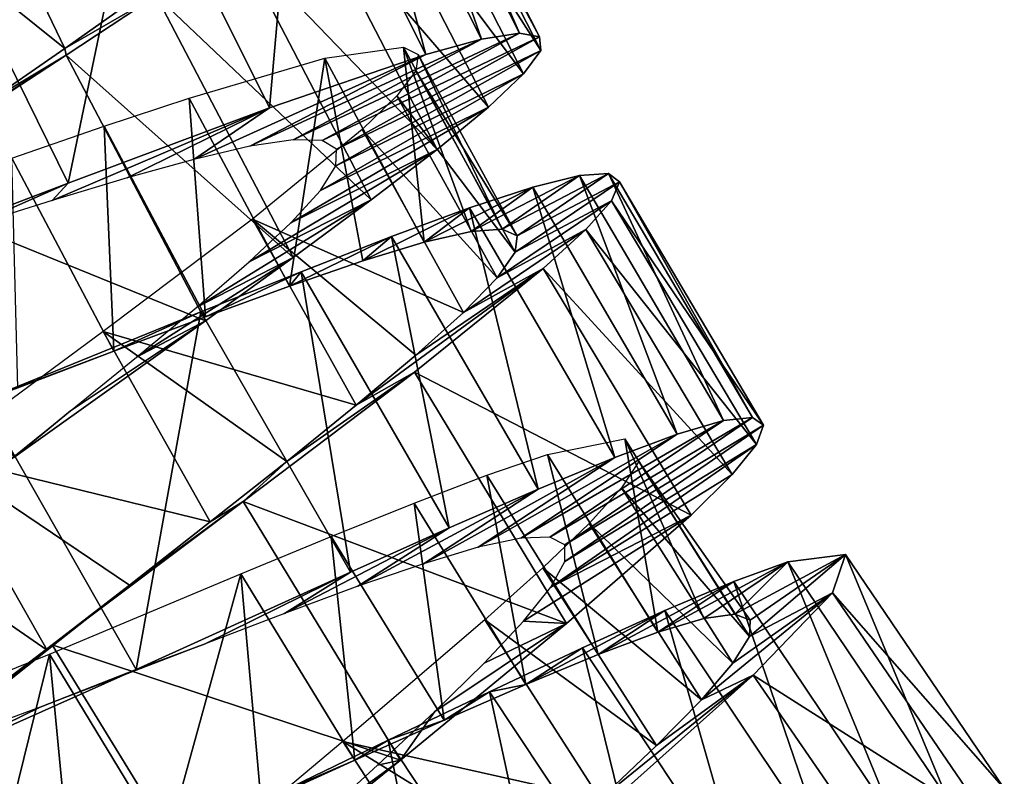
# Model space of a CAD drawing. Header units: millimetres. Extents: x -150 to 150, y -85 to 1149.
# Tile 28 of 256: x 67.72 to 77.88, y 368.48 to 376.29. Entities that reach past the tile are written whole.
import ezdxf

# ---------------------------------------------------------------- set-up
doc = ezdxf.new("R2010")
doc.units = ezdxf.units.MM
doc.header["$LTSCALE"] = 21.359881
for name, color, linetype in [('102', 7, 'CONTINUOUS'), ('88', 7, 'CONTINUOUS'), ('89', 7, 'CONTINUOUS'), ('90', 7, 'CONTINUOUS')]:
    doc.layers.add(name, color=color, linetype=linetype)

msp = doc.modelspace()

# ---------------------------------------------------------------- linework, layer by layer
at = {"layer": '102', "color": 7, "linetype": 'CONTINUOUS', "true_color": 0xaaaaaa}
for points in [[(66.371, 377.446, 5.561), (68.182, 375.992, 5.174), (67.217, 377.998, 5.175), (66.371, 377.446, 5.561)], [(68.182, 375.992, 5.174), (68.934, 376.525, 4.611), (67.217, 377.998, 5.175), (68.182, 375.992, 5.174)], [(67.352, 375.417, 5.561), (68.182, 375.992, 5.174), (66.371, 377.446, 5.561), (67.352, 375.417, 5.561)], [(71.677, 376.005, -1.086), (71.89, 373.992, -3.074), (70.867, 375.892, -3.073), (71.677, 376.005, -1.086)], [(72.697, 374.128, -1.087), (72.375, 374.104, -2.116), (71.677, 376.005, -1.086), (72.697, 374.128, -1.087)], [(71.828, 375.93, -0.02), (72.697, 374.128, -1.087), (71.677, 376.005, -1.086), (71.828, 375.93, -0.02)], [(72.375, 374.104, -2.116), (71.89, 373.992, -3.074), (71.677, 376.005, -1.086), (72.375, 374.104, -2.116)], [(71.805, 375.762, 1.048), (72.851, 374.057, -0.02), (71.828, 375.93, -0.02), (71.805, 375.762, 1.048)], [(72.851, 374.057, -0.02), (72.697, 374.128, -1.087), (71.828, 375.93, -0.02), (72.851, 374.057, -0.02)], [(70.867, 375.892, -3.073), (70.501, 373.539, -4.647), (69.465, 375.479, -4.647), (70.867, 375.892, -3.073)], [(71.26, 373.8, -3.928), (70.501, 373.539, -4.647), (70.867, 375.892, -3.073), (71.26, 373.8, -3.928)], [(71.89, 373.992, -3.074), (71.26, 373.8, -3.928), (70.867, 375.892, -3.073), (71.89, 373.992, -3.074)], [(71.61, 375.503, 2.078), (72.832, 373.889, 1.047), (71.805, 375.762, 1.048), (71.61, 375.503, 2.078)], [(72.832, 373.889, 1.047), (72.851, 374.057, -0.02), (71.805, 375.762, 1.048), (72.832, 373.889, 1.047)], [(71.253, 375.156, 3.038), (72.645, 373.625, 2.078), (71.61, 375.503, 2.078), (71.253, 375.156, 3.038)], [(72.645, 373.625, 2.078), (72.832, 373.889, 1.047), (71.61, 375.503, 2.078), (72.645, 373.625, 2.078)], [(69.465, 375.479, -4.647), (69.635, 373.224, -5.211), (68.59, 375.189, -5.211), (69.465, 375.479, -4.647)], [(70.501, 373.539, -4.647), (69.635, 373.224, -5.211), (69.465, 375.479, -4.647), (70.501, 373.539, -4.647)], [(68.59, 375.189, -5.211), (68.69, 372.869, -5.598), (67.636, 374.861, -5.597), (68.59, 375.189, -5.211)], [(69.635, 373.224, -5.211), (68.69, 372.869, -5.598), (68.59, 375.189, -5.211), (69.635, 373.224, -5.211)], [(70.119, 374.23, 4.611), (72.297, 373.267, 3.037), (71.253, 375.156, 3.038), (70.119, 374.23, 4.611)], [(72.297, 373.267, 3.037), (72.645, 373.625, 2.078), (71.253, 375.156, 3.038), (72.297, 373.267, 3.037)], [(68.69, 372.869, -5.598), (67.697, 372.491, -5.795), (67.636, 374.861, -5.597), (68.69, 372.869, -5.598)], [(68.578, 373.072, 5.559), (71.191, 372.31, 4.611), (70.119, 374.23, 4.611), (68.578, 373.072, 5.559)], [(71.191, 372.31, 4.611), (71.807, 372.826, 3.891), (70.119, 374.23, 4.611), (71.191, 372.31, 4.611)], [(71.807, 372.826, 3.891), (72.297, 373.267, 3.037), (70.119, 374.23, 4.611), (71.807, 372.826, 3.891)], [(66.856, 371.797, 5.755), (69.684, 371.107, 5.559), (68.578, 373.072, 5.559), (66.856, 371.797, 5.755)], [(69.684, 371.107, 5.559), (70.474, 371.731, 5.173), (68.578, 373.072, 5.559), (69.684, 371.107, 5.559)], [(70.474, 371.731, 5.173), (71.191, 372.31, 4.611), (68.578, 373.072, 5.559), (70.474, 371.731, 5.173)], [(73.963, 371.963, -1.086), (74.304, 369.968, -3.073), (73.163, 371.801, -3.072), (73.963, 371.963, -1.086)], [(75.099, 370.154, -1.086), (74.779, 370.111, -2.115), (73.963, 371.963, -1.086), (75.099, 370.154, -1.086)], [(74.106, 371.73, 1.044), (75.099, 370.154, -1.086), (73.963, 371.963, -1.086), (74.106, 371.73, 1.044)], [(74.779, 370.111, -2.115), (74.304, 369.968, -3.073), (73.963, 371.963, -1.086), (74.779, 370.111, -2.115)], [(66.005, 371.159, 5.558), (67.999, 369.784, 5.754), (66.856, 371.797, 5.755), (66.005, 371.159, 5.558)], [(67.999, 369.784, 5.754), (68.849, 370.452, 5.755), (66.856, 371.797, 5.755), (67.999, 369.784, 5.754)], [(68.849, 370.452, 5.755), (69.684, 371.107, 5.559), (66.856, 371.797, 5.755), (68.849, 370.452, 5.755)], [(73.163, 371.801, -3.072), (73.686, 369.737, -3.928), (72.539, 371.587, -3.927), (73.163, 371.801, -3.072)], [(74.304, 369.968, -3.073), (73.686, 369.737, -3.928), (73.163, 371.801, -3.072), (74.304, 369.968, -3.073)], [(73.928, 371.459, 2.076), (75.248, 369.925, 1.044), (74.106, 371.73, 1.044), (73.928, 371.459, 2.076)], [(75.248, 369.925, 1.044), (75.256, 370.093, -0.021), (74.106, 371.73, 1.044), (75.248, 369.925, 1.044)], [(75.256, 370.093, -0.021), (75.099, 370.154, -1.086), (74.106, 371.73, 1.044), (75.256, 370.093, -0.021)], [(72.539, 371.587, -3.927), (72.942, 369.429, -4.65), (71.787, 371.301, -4.649), (72.539, 371.587, -3.927)], [(73.686, 369.737, -3.928), (72.942, 369.429, -4.65), (72.539, 371.587, -3.927), (73.686, 369.737, -3.928)], [(73.593, 371.091, 3.034), (75.078, 369.649, 2.075), (73.928, 371.459, 2.076), (73.593, 371.091, 3.034)], [(75.078, 369.649, 2.075), (75.248, 369.925, 1.044), (73.928, 371.459, 2.076), (75.078, 369.649, 2.075)], [(71.787, 371.301, -4.649), (72.098, 369.06, -5.214), (70.932, 370.956, -5.213), (71.787, 371.301, -4.649)], [(72.942, 369.429, -4.65), (72.098, 369.06, -5.214), (71.787, 371.301, -4.649), (72.942, 369.429, -4.65)], [(67.167, 369.121, 5.557), (67.999, 369.784, 5.754), (66.005, 371.159, 5.558), (67.167, 369.121, 5.557)], [(73.117, 370.632, 3.889), (74.754, 369.271, 3.034), (73.593, 371.091, 3.034), (73.117, 370.632, 3.889)], [(74.754, 369.271, 3.034), (75.078, 369.649, 2.075), (73.593, 371.091, 3.034), (74.754, 369.271, 3.034)], [(70.932, 370.956, -5.213), (71.177, 368.646, -5.6), (70, 370.569, -5.6), (70.932, 370.956, -5.213)], [(72.098, 369.06, -5.214), (71.177, 368.646, -5.6), (70.932, 370.956, -5.213), (72.098, 369.06, -5.214)], [(72.518, 370.094, 4.611), (74.291, 368.799, 3.889), (73.117, 370.632, 3.889), (72.518, 370.094, 4.611)], [(74.291, 368.799, 3.889), (74.754, 369.271, 3.034), (73.117, 370.632, 3.889), (74.291, 368.799, 3.889)], [(70, 370.569, -5.6), (69.225, 367.763, -5.796), (68.023, 369.742, -5.795), (70, 370.569, -5.6)], [(70.209, 368.207, -5.797), (69.225, 367.763, -5.796), (70, 370.569, -5.6), (70.209, 368.207, -5.797)], [(71.177, 368.646, -5.6), (70.209, 368.207, -5.797), (70, 370.569, -5.6), (71.177, 368.646, -5.6)], [(71.051, 368.841, 5.559), (73.708, 368.244, 4.61), (72.518, 370.094, 4.611), (71.051, 368.841, 5.559)], [(73.708, 368.244, 4.61), (74.291, 368.799, 3.889), (72.518, 370.094, 4.611), (73.708, 368.244, 4.61)], [(68.023, 369.742, -5.795), (67.33, 366.932, -5.213), (66.106, 368.966, -5.212), (68.023, 369.742, -5.795)], [(68.255, 367.331, -5.599), (67.33, 366.932, -5.213), (68.023, 369.742, -5.795), (68.255, 367.331, -5.599)], [(69.225, 367.763, -5.796), (68.255, 367.331, -5.599), (68.023, 369.742, -5.795), (69.225, 367.763, -5.796)], [(69.414, 367.463, 5.754), (72.277, 366.949, 5.558), (71.051, 368.841, 5.559), (69.414, 367.463, 5.754)], [(72.277, 366.949, 5.558), (73.028, 367.623, 5.172), (71.051, 368.841, 5.559), (72.277, 366.949, 5.558)], [(73.028, 367.623, 5.172), (73.708, 368.244, 4.61), (71.051, 368.841, 5.559), (73.028, 367.623, 5.172)]]:
    msp.add_3dface(points, dxfattribs=at)
at = {"layer": '88', "color": 7, "linetype": 'CONTINUOUS', "true_color": 0xaaaaaa}
for points in [[(72.482, 376.086, -2.738), (72.876, 376.148, -1.559), (70.539, 375.05, -1.782), (72.482, 376.086, -2.738)], [(70.539, 375.05, -1.782), (72.876, 376.148, -1.559), (70.84, 375.042, -0.917), (70.539, 375.05, -1.782)], [(72.876, 376.148, -1.559), (73.082, 376.112, -0.332), (70.84, 375.042, -0.917), (72.876, 376.148, -1.559)], [(70.84, 375.042, -0.917), (73.082, 376.112, -0.332), (70.988, 374.954, -0.021), (70.84, 375.042, -0.917)], [(73.082, 376.112, -0.332), (73.095, 375.972, 0.907), (70.988, 374.954, -0.021), (73.082, 376.112, -0.332)], [(71.908, 375.929, -3.831), (72.482, 376.086, -2.738), (70.092, 374.982, -2.578), (71.908, 375.929, -3.831)], [(70.092, 374.982, -2.578), (72.482, 376.086, -2.738), (70.539, 375.05, -1.782), (70.092, 374.982, -2.578)], [(70.295, 375.38, -5.628), (71.908, 375.929, -3.831), (69.516, 374.847, -3.275), (70.295, 375.38, -5.628)], [(69.516, 374.847, -3.275), (71.908, 375.929, -3.831), (70.092, 374.982, -2.578), (69.516, 374.847, -3.275)], [(73.095, 375.972, 0.907), (72.917, 375.729, 2.115), (70.98, 374.782, 0.876), (73.095, 375.972, 0.907)], [(70.988, 374.954, -0.021), (73.095, 375.972, 0.907), (70.98, 374.782, 0.876), (70.988, 374.954, -0.021)], [(72.917, 375.729, 2.115), (72.556, 375.386, 3.257), (70.82, 374.527, 1.74), (72.917, 375.729, 2.115)], [(70.98, 374.782, 0.876), (72.917, 375.729, 2.115), (70.82, 374.527, 1.74), (70.98, 374.782, 0.876)], [(68.219, 374.603, -6.731), (70.295, 375.38, -5.628), (68.052, 374.424, -4.271), (68.219, 374.603, -6.731)], [(68.052, 374.424, -4.271), (70.295, 375.38, -5.628), (68.827, 374.657, -3.846), (68.052, 374.424, -4.271)], [(68.827, 374.657, -3.846), (70.295, 375.38, -5.628), (69.516, 374.847, -3.275), (68.827, 374.657, -3.846)], [(72.556, 375.386, 3.257), (72.026, 374.949, 4.296), (70.517, 374.194, 2.535), (72.556, 375.386, 3.257)], [(70.82, 374.527, 1.74), (72.556, 375.386, 3.257), (70.517, 374.194, 2.535), (70.82, 374.527, 1.74)], [(72.026, 374.949, 4.296), (71.346, 374.428, 5.2), (70.086, 373.789, 3.233), (72.026, 374.949, 4.296)], [(70.517, 374.194, 2.535), (72.026, 374.949, 4.296), (70.086, 373.789, 3.233), (70.517, 374.194, 2.535)], [(65.916, 373.726, -7.003), (68.219, 374.603, -6.731), (66.347, 373.889, -4.619), (65.916, 373.726, -7.003)], [(66.347, 373.889, -4.619), (68.219, 374.603, -6.731), (67.217, 374.163, -4.531), (66.347, 373.889, -4.619)], [(67.217, 374.163, -4.531), (68.219, 374.603, -6.731), (68.052, 374.424, -4.271), (67.217, 374.163, -4.531)], [(71.346, 374.428, 5.2), (70.539, 373.833, 5.94), (69.545, 373.321, 3.806), (71.346, 374.428, 5.2)], [(70.086, 373.789, 3.233), (71.346, 374.428, 5.2), (69.545, 373.321, 3.806), (70.086, 373.789, 3.233)], [(70.539, 373.833, 5.94), (69.635, 373.181, 6.494), (68.923, 372.805, 4.231), (70.539, 373.833, 5.94)], [(69.545, 373.321, 3.806), (70.539, 373.833, 5.94), (68.923, 372.805, 4.231), (69.545, 373.321, 3.806)], [(69.635, 373.181, 6.494), (67.656, 371.77, 6.979), (68.241, 372.254, 4.492), (69.635, 373.181, 6.494)], [(68.923, 372.805, 4.231), (69.635, 373.181, 6.494), (68.241, 372.254, 4.492), (68.923, 372.805, 4.231)], [(68.241, 372.254, 4.492), (67.656, 371.77, 6.979), (67.532, 371.683, 4.58), (68.241, 372.254, 4.492)], [(74.503, 372.012, -3.295), (74.981, 372.152, -2.152), (72.889, 370.94, -1.779), (74.503, 372.012, -3.295)], [(72.889, 370.94, -1.779), (74.981, 372.152, -2.152), (73.189, 370.95, -0.915), (72.889, 370.94, -1.779)], [(74.981, 372.152, -2.152), (75.279, 372.184, -0.944), (73.189, 370.95, -0.915), (74.981, 372.152, -2.152)], [(73.189, 370.95, -0.915), (75.279, 372.184, -0.944), (73.342, 370.871, -0.017), (73.189, 370.95, -0.915)], [(75.279, 372.184, -0.944), (75.393, 372.103, 0.294), (73.342, 370.871, -0.017), (75.279, 372.184, -0.944)], [(73.342, 370.871, -0.017), (75.393, 372.103, 0.294), (73.344, 370.699, 0.879), (73.342, 370.871, -0.017)], [(75.393, 372.103, 0.294), (75.321, 371.906, 1.521), (73.344, 370.699, 0.879), (75.393, 372.103, 0.294)], [(73.859, 371.772, -4.334), (74.503, 372.012, -3.295), (72.449, 370.845, -2.574), (73.859, 371.772, -4.334)], [(72.449, 370.845, -2.574), (74.503, 372.012, -3.295), (72.889, 370.94, -1.779), (72.449, 370.845, -2.574)], [(75.321, 371.906, 1.521), (75.069, 371.596, 2.7), (73.199, 370.434, 1.744), (75.321, 371.906, 1.521)], [(73.344, 370.699, 0.879), (75.321, 371.906, 1.521), (73.199, 370.434, 1.744), (73.344, 370.699, 0.879)], [(73.067, 371.445, -5.238), (73.859, 371.772, -4.334), (71.883, 370.675, -3.272), (73.067, 371.445, -5.238)], [(71.883, 370.675, -3.272), (73.859, 371.772, -4.334), (72.449, 370.845, -2.574), (71.883, 370.675, -3.272)], [(75.069, 371.596, 2.7), (74.646, 371.177, 3.794), (73.199, 370.434, 1.744), (75.069, 371.596, 2.7)], [(72.149, 371.045, -5.979), (73.067, 371.445, -5.238), (71.207, 370.442, -3.845), (72.149, 371.045, -5.979)], [(71.207, 370.442, -3.845), (73.067, 371.445, -5.238), (71.883, 370.675, -3.272), (71.207, 370.442, -3.845)], [(74.646, 371.177, 3.794), (73.361, 370.057, 5.59), (72.916, 370.081, 2.539), (74.646, 371.177, 3.794)], [(73.199, 370.434, 1.744), (74.646, 371.177, 3.794), (72.916, 370.081, 2.539), (73.199, 370.434, 1.744)], [(71.132, 370.589, -6.533), (72.149, 371.045, -5.979), (70.449, 370.161, -4.27), (71.132, 370.589, -6.533)], [(70.449, 370.161, -4.27), (72.149, 371.045, -5.979), (71.207, 370.442, -3.845), (70.449, 370.161, -4.27)], [(68.919, 369.584, -7.019), (71.132, 370.589, -6.533), (69.63, 369.848, -4.532), (68.919, 369.584, -7.019)], [(69.63, 369.848, -4.532), (71.132, 370.589, -6.533), (70.449, 370.161, -4.27), (69.63, 369.848, -4.532)], [(73.361, 370.057, 5.59), (71.648, 368.649, 6.691), (72, 369.149, 3.807), (73.361, 370.057, 5.59)], [(72.511, 369.65, 3.236), (73.361, 370.057, 5.59), (72, 369.149, 3.807), (72.511, 369.65, 3.236)], [(72.916, 370.081, 2.539), (73.361, 370.057, 5.59), (72.511, 369.65, 3.236), (72.916, 370.081, 2.539)], [(68.78, 369.52, -4.621), (68.919, 369.584, -7.019), (69.63, 369.848, -4.532), (68.78, 369.52, -4.621)], [(66.684, 368.585, -6.639), (68.919, 369.584, -7.019), (67.929, 369.196, -4.532), (66.684, 368.585, -6.639)], [(67.929, 369.196, -4.532), (68.919, 369.584, -7.019), (68.78, 369.52, -4.621), (67.929, 369.196, -4.532)], [(67.106, 368.892, -4.27), (66.684, 368.585, -6.639), (67.929, 369.196, -4.532), (67.106, 368.892, -4.27)], [(72, 369.149, 3.807), (71.648, 368.649, 6.691), (71.41, 368.595, 4.231), (72, 369.149, 3.807)], [(71.648, 368.649, 6.691), (69.735, 367.096, 6.963), (70.765, 368.003, 4.491), (71.648, 368.649, 6.691)], [(71.41, 368.595, 4.231), (71.648, 368.649, 6.691), (70.765, 368.003, 4.491), (71.41, 368.595, 4.231)]]:
    msp.add_3dface(points, dxfattribs=at)
at = {"layer": '89', "color": 7, "linetype": 'CONTINUOUS', "true_color": 0xaaaaaa}
for points in [[(68.934, 376.525, 4.611), (68.182, 375.992, 5.174), (69.124, 376.539, 5.941), (68.934, 376.525, 4.611)], [(69.124, 376.539, 5.941), (68.182, 375.992, 5.174), (68.195, 375.924, 6.495), (69.124, 376.539, 5.941)], [(68.195, 375.924, 6.495), (66.477, 374.814, 5.757), (66.161, 374.592, 6.98), (68.195, 375.924, 6.495)], [(67.352, 375.417, 5.561), (66.477, 374.814, 5.757), (68.195, 375.924, 6.495), (67.352, 375.417, 5.561)], [(68.182, 375.992, 5.174), (67.352, 375.417, 5.561), (68.195, 375.924, 6.495), (68.182, 375.992, 5.174)], [(72.375, 374.104, -2.116), (72.697, 374.128, -1.087), (73.495, 374.681, -2.151), (72.375, 374.104, -2.116)], [(73.012, 374.56, -3.294), (72.375, 374.104, -2.116), (73.495, 374.681, -2.151), (73.012, 374.56, -3.294)], [(72.697, 374.128, -1.087), (72.851, 374.057, -0.02), (73.795, 374.701, -0.943), (72.697, 374.128, -1.087)], [(73.495, 374.681, -2.151), (72.697, 374.128, -1.087), (73.795, 374.701, -0.943), (73.495, 374.681, -2.151)], [(73.795, 374.701, -0.943), (72.851, 374.057, -0.02), (73.906, 374.615, 0.295), (73.795, 374.701, -0.943)], [(72.851, 374.057, -0.02), (72.832, 373.889, 1.047), (73.906, 374.615, 0.295), (72.851, 374.057, -0.02)], [(73.906, 374.615, 0.295), (72.832, 373.889, 1.047), (73.825, 374.421, 1.522), (73.906, 374.615, 0.295)], [(71.89, 373.992, -3.074), (72.375, 374.104, -2.116), (73.012, 374.56, -3.294), (71.89, 373.992, -3.074)], [(72.359, 374.346, -4.333), (71.89, 373.992, -3.074), (73.012, 374.56, -3.294), (72.359, 374.346, -4.333)], [(72.832, 373.889, 1.047), (72.645, 373.625, 2.078), (73.825, 374.421, 1.522), (72.832, 373.889, 1.047)], [(73.825, 374.421, 1.522), (72.645, 373.625, 2.078), (73.561, 374.122, 2.701), (73.825, 374.421, 1.522)], [(71.26, 373.8, -3.928), (71.89, 373.992, -3.074), (72.359, 374.346, -4.333), (71.26, 373.8, -3.928)], [(71.555, 374.051, -5.237), (71.26, 373.8, -3.928), (72.359, 374.346, -4.333), (71.555, 374.051, -5.237)], [(72.645, 373.625, 2.078), (72.297, 373.267, 3.037), (73.561, 374.122, 2.701), (72.645, 373.625, 2.078)], [(73.561, 374.122, 2.701), (72.297, 373.267, 3.037), (73.121, 373.721, 3.795), (73.561, 374.122, 2.701)], [(70.501, 373.539, -4.647), (71.26, 373.8, -3.928), (71.555, 374.051, -5.237), (70.501, 373.539, -4.647)], [(70.621, 373.688, -5.978), (70.501, 373.539, -4.647), (71.555, 374.051, -5.237), (70.621, 373.688, -5.978)], [(69.587, 373.274, -6.532), (69.635, 373.224, -5.211), (70.621, 373.688, -5.978), (69.587, 373.274, -6.532)], [(69.635, 373.224, -5.211), (70.501, 373.539, -4.647), (70.621, 373.688, -5.978), (69.635, 373.224, -5.211)], [(71.807, 372.826, 3.891), (71.191, 372.31, 4.611), (73.121, 373.721, 3.795), (71.807, 372.826, 3.891)], [(73.121, 373.721, 3.795), (71.191, 372.31, 4.611), (71.793, 372.652, 5.591), (73.121, 373.721, 3.795)], [(72.297, 373.267, 3.037), (71.807, 372.826, 3.891), (73.121, 373.721, 3.795), (72.297, 373.267, 3.037)], [(67.336, 372.358, -7.018), (68.69, 372.869, -5.598), (69.587, 373.274, -6.532), (67.336, 372.358, -7.018)], [(68.69, 372.869, -5.598), (69.635, 373.224, -5.211), (69.587, 373.274, -6.532), (68.69, 372.869, -5.598)], [(67.697, 372.491, -5.795), (68.69, 372.869, -5.598), (67.336, 372.358, -7.018), (67.697, 372.491, -5.795)], [(71.793, 372.652, 5.591), (70.474, 371.731, 5.173), (70.025, 371.315, 6.692), (71.793, 372.652, 5.591)], [(71.191, 372.31, 4.611), (70.474, 371.731, 5.173), (71.793, 372.652, 5.591), (71.191, 372.31, 4.611)], [(70.474, 371.731, 5.173), (69.684, 371.107, 5.559), (70.025, 371.315, 6.692), (70.474, 371.731, 5.173)], [(70.025, 371.315, 6.692), (68.849, 370.452, 5.755), (68.051, 369.839, 6.964), (70.025, 371.315, 6.692)], [(69.684, 371.107, 5.559), (68.849, 370.452, 5.755), (70.025, 371.315, 6.692), (69.684, 371.107, 5.559)], [(75.099, 370.154, -1.086), (75.256, 370.093, -0.021), (76.239, 370.77, -0.325), (75.099, 370.154, -1.086)], [(75.646, 370.695, -2.731), (75.099, 370.154, -1.086), (76.239, 370.77, -0.325), (75.646, 370.695, -2.731)], [(75.256, 370.093, -0.021), (75.248, 369.925, 1.044), (76.239, 370.77, -0.325), (75.256, 370.093, -0.021)], [(76.239, 370.77, -0.325), (75.248, 369.925, 1.044), (76.106, 370.375, 2.116), (76.239, 370.77, -0.325)], [(74.304, 369.968, -3.073), (74.779, 370.111, -2.115), (75.646, 370.695, -2.731), (74.304, 369.968, -3.073)], [(75.089, 370.491, -3.825), (74.304, 369.968, -3.073), (75.646, 370.695, -2.731), (75.089, 370.491, -3.825)], [(74.779, 370.111, -2.115), (75.099, 370.154, -1.086), (75.646, 370.695, -2.731), (74.779, 370.111, -2.115)], [(68.849, 370.452, 5.755), (67.999, 369.784, 5.754), (68.051, 369.839, 6.964), (68.849, 370.452, 5.755)], [(73.686, 369.737, -3.928), (74.304, 369.968, -3.073), (75.089, 370.491, -3.825), (73.686, 369.737, -3.928)], [(74.376, 370.191, -4.802), (73.686, 369.737, -3.928), (75.089, 370.491, -3.825), (74.376, 370.191, -4.802)], [(75.078, 369.649, 2.075), (74.754, 369.271, 3.034), (76.106, 370.375, 2.116), (75.078, 369.649, 2.075)], [(76.106, 370.375, 2.116), (74.754, 369.271, 3.034), (75.286, 369.525, 4.29), (76.106, 370.375, 2.116)], [(75.248, 369.925, 1.044), (75.078, 369.649, 2.075), (76.106, 370.375, 2.116), (75.248, 369.925, 1.044)], [(72.942, 369.429, -4.65), (73.686, 369.737, -3.928), (74.376, 370.191, -4.802), (72.942, 369.429, -4.65)], [(73.527, 369.806, -5.628), (72.942, 369.429, -4.65), (74.376, 370.191, -4.802), (73.527, 369.806, -5.628)], [(68.051, 369.839, 6.964), (67.167, 369.121, 5.557), (66.135, 368.377, 6.37), (68.051, 369.839, 6.964)], [(67.999, 369.784, 5.754), (67.167, 369.121, 5.557), (68.051, 369.839, 6.964), (67.999, 369.784, 5.754)], [(72.565, 369.354, -6.279), (72.942, 369.429, -4.65), (73.527, 369.806, -5.628), (72.565, 369.354, -6.279)], [(74.291, 368.799, 3.889), (73.708, 368.244, 4.61), (75.286, 369.525, 4.29), (74.291, 368.799, 3.889)], [(75.286, 369.525, 4.29), (73.708, 368.244, 4.61), (73.903, 368.289, 5.934), (75.286, 369.525, 4.29)], [(74.754, 369.271, 3.034), (74.291, 368.799, 3.889), (75.286, 369.525, 4.29), (74.754, 369.271, 3.034)], [(72.098, 369.06, -5.214), (72.942, 369.429, -4.65), (72.565, 369.354, -6.279), (72.098, 369.06, -5.214)], [(71.519, 368.853, -6.734), (72.098, 369.06, -5.214), (72.565, 369.354, -6.279), (71.519, 368.853, -6.734)], [(71.177, 368.646, -5.6), (72.098, 369.06, -5.214), (71.519, 368.853, -6.734), (71.177, 368.646, -5.6)], [(70.418, 368.322, -6.978), (71.177, 368.646, -5.6), (71.519, 368.853, -6.734), (70.418, 368.322, -6.978)], [(70.209, 368.207, -5.797), (71.177, 368.646, -5.6), (70.418, 368.322, -6.978), (70.209, 368.207, -5.797)]]:
    msp.add_3dface(points, dxfattribs=at)
at = {"layer": '90', "color": 7, "linetype": 'CONTINUOUS', "true_color": 0xaaaaaa}
for points in [[(72.482, 376.086, -2.738), (71.156, 378.711, -2.737), (71.552, 378.758, -1.558), (72.482, 376.086, -2.738)], [(72.876, 376.148, -1.559), (72.482, 376.086, -2.738), (71.552, 378.758, -1.558), (72.876, 376.148, -1.559)], [(72.876, 376.148, -1.559), (71.552, 378.758, -1.558), (71.757, 378.714, -0.331), (72.876, 376.148, -1.559)], [(71.908, 375.929, -3.831), (70.576, 378.578, -3.83), (71.156, 378.711, -2.737), (71.908, 375.929, -3.831)], [(72.482, 376.086, -2.738), (71.908, 375.929, -3.831), (71.156, 378.711, -2.737), (72.482, 376.086, -2.738)], [(73.082, 376.112, -0.332), (72.876, 376.148, -1.559), (71.757, 378.714, -0.331), (73.082, 376.112, -0.332)], [(73.082, 376.112, -0.332), (71.757, 378.714, -0.331), (71.764, 378.574, 0.908), (73.082, 376.112, -0.332)], [(70.295, 375.38, -5.628), (68.942, 378.094, -5.627), (70.576, 378.578, -3.83), (70.295, 375.38, -5.628)], [(71.908, 375.929, -3.831), (70.295, 375.38, -5.628), (70.576, 378.578, -3.83), (71.908, 375.929, -3.831)], [(73.095, 375.972, 0.907), (71.764, 378.574, 0.908), (71.577, 378.338, 2.116), (73.095, 375.972, 0.907)], [(73.095, 375.972, 0.907), (73.082, 376.112, -0.332), (71.764, 378.574, 0.908), (73.095, 375.972, 0.907)], [(72.917, 375.729, 2.115), (71.577, 378.338, 2.116), (71.202, 378.01, 3.258), (72.917, 375.729, 2.115)], [(72.917, 375.729, 2.115), (73.095, 375.972, 0.907), (71.577, 378.338, 2.116), (72.917, 375.729, 2.115)], [(68.219, 374.603, -6.731), (66.837, 377.4, -6.73), (68.942, 378.094, -5.627), (68.219, 374.603, -6.731)], [(70.295, 375.38, -5.628), (68.219, 374.603, -6.731), (68.942, 378.094, -5.627), (70.295, 375.38, -5.628)], [(72.556, 375.386, 3.257), (71.202, 378.01, 3.258), (70.655, 377.594, 4.297), (72.556, 375.386, 3.257)], [(72.556, 375.386, 3.257), (72.917, 375.729, 2.115), (71.202, 378.01, 3.258), (72.556, 375.386, 3.257)], [(72.026, 374.949, 4.296), (70.655, 377.594, 4.297), (69.954, 377.1, 5.201), (72.026, 374.949, 4.296)], [(72.026, 374.949, 4.296), (72.556, 375.386, 3.257), (70.655, 377.594, 4.297), (72.026, 374.949, 4.296)], [(68.219, 374.603, -6.731), (65.916, 373.726, -7.003), (66.837, 377.4, -6.73), (68.219, 374.603, -6.731)], [(71.346, 374.428, 5.2), (69.954, 377.1, 5.201), (69.124, 376.539, 5.941), (71.346, 374.428, 5.2)], [(71.346, 374.428, 5.2), (72.026, 374.949, 4.296), (69.954, 377.1, 5.201), (71.346, 374.428, 5.2)], [(70.539, 373.833, 5.94), (69.124, 376.539, 5.941), (68.195, 375.924, 6.495), (70.539, 373.833, 5.94)], [(70.539, 373.833, 5.94), (71.346, 374.428, 5.2), (69.124, 376.539, 5.941), (70.539, 373.833, 5.94)], [(69.635, 373.181, 6.494), (68.195, 375.924, 6.495), (66.161, 374.592, 6.98), (69.635, 373.181, 6.494)], [(69.635, 373.181, 6.494), (70.539, 373.833, 5.94), (68.195, 375.924, 6.495), (69.635, 373.181, 6.494)], [(74.503, 372.012, -3.295), (73.012, 374.56, -3.294), (73.495, 374.681, -2.151), (74.503, 372.012, -3.295)], [(74.981, 372.152, -2.152), (73.495, 374.681, -2.151), (73.795, 374.701, -0.943), (74.981, 372.152, -2.152)], [(74.981, 372.152, -2.152), (74.503, 372.012, -3.295), (73.495, 374.681, -2.151), (74.981, 372.152, -2.152)], [(75.279, 372.184, -0.944), (74.981, 372.152, -2.152), (73.795, 374.701, -0.943), (75.279, 372.184, -0.944)], [(75.279, 372.184, -0.944), (73.795, 374.701, -0.943), (73.906, 374.615, 0.295), (75.279, 372.184, -0.944)], [(67.656, 371.77, 6.979), (69.635, 373.181, 6.494), (66.161, 374.592, 6.98), (67.656, 371.77, 6.979)], [(75.393, 372.103, 0.294), (73.906, 374.615, 0.295), (73.825, 374.421, 1.522), (75.393, 372.103, 0.294)], [(75.393, 372.103, 0.294), (75.279, 372.184, -0.944), (73.906, 374.615, 0.295), (75.393, 372.103, 0.294)], [(73.859, 371.772, -4.334), (72.359, 374.346, -4.333), (73.012, 374.56, -3.294), (73.859, 371.772, -4.334)], [(74.503, 372.012, -3.295), (73.859, 371.772, -4.334), (73.012, 374.56, -3.294), (74.503, 372.012, -3.295)], [(75.321, 371.906, 1.521), (73.825, 374.421, 1.522), (73.561, 374.122, 2.701), (75.321, 371.906, 1.521)], [(75.321, 371.906, 1.521), (75.393, 372.103, 0.294), (73.825, 374.421, 1.522), (75.321, 371.906, 1.521)], [(73.067, 371.445, -5.238), (71.555, 374.051, -5.237), (72.359, 374.346, -4.333), (73.067, 371.445, -5.238)], [(73.859, 371.772, -4.334), (73.067, 371.445, -5.238), (72.359, 374.346, -4.333), (73.859, 371.772, -4.334)], [(75.069, 371.596, 2.7), (73.561, 374.122, 2.701), (73.121, 373.721, 3.795), (75.069, 371.596, 2.7)], [(75.069, 371.596, 2.7), (75.321, 371.906, 1.521), (73.561, 374.122, 2.701), (75.069, 371.596, 2.7)], [(72.149, 371.045, -5.979), (70.621, 373.688, -5.978), (71.555, 374.051, -5.237), (72.149, 371.045, -5.979)], [(73.067, 371.445, -5.238), (72.149, 371.045, -5.979), (71.555, 374.051, -5.237), (73.067, 371.445, -5.238)], [(71.132, 370.589, -6.533), (69.587, 373.274, -6.532), (70.621, 373.688, -5.978), (71.132, 370.589, -6.533)], [(72.149, 371.045, -5.979), (71.132, 370.589, -6.533), (70.621, 373.688, -5.978), (72.149, 371.045, -5.979)], [(74.646, 371.177, 3.794), (73.121, 373.721, 3.795), (71.793, 372.652, 5.591), (74.646, 371.177, 3.794)], [(74.646, 371.177, 3.794), (75.069, 371.596, 2.7), (73.121, 373.721, 3.795), (74.646, 371.177, 3.794)], [(68.919, 369.584, -7.019), (67.336, 372.358, -7.018), (69.587, 373.274, -6.532), (68.919, 369.584, -7.019)], [(71.132, 370.589, -6.533), (68.919, 369.584, -7.019), (69.587, 373.274, -6.532), (71.132, 370.589, -6.533)], [(73.361, 370.057, 5.59), (71.793, 372.652, 5.591), (70.025, 371.315, 6.692), (73.361, 370.057, 5.59)], [(73.361, 370.057, 5.59), (74.646, 371.177, 3.794), (71.793, 372.652, 5.591), (73.361, 370.057, 5.59)], [(68.919, 369.584, -7.019), (66.684, 368.585, -6.639), (67.336, 372.358, -7.018), (68.919, 369.584, -7.019)], [(71.648, 368.649, 6.691), (70.025, 371.315, 6.692), (68.051, 369.839, 6.964), (71.648, 368.649, 6.691)], [(71.648, 368.649, 6.691), (73.361, 370.057, 5.59), (70.025, 371.315, 6.692), (71.648, 368.649, 6.691)], [(77.29, 368.255, -2.732), (75.646, 370.695, -2.731), (76.239, 370.77, -0.325), (77.29, 368.255, -2.732)], [(77.879, 368.354, -0.326), (76.239, 370.77, -0.325), (76.106, 370.375, 2.116), (77.879, 368.354, -0.326)], [(77.879, 368.354, -0.326), (77.29, 368.255, -2.732), (76.239, 370.77, -0.325), (77.879, 368.354, -0.326)], [(76.741, 368.029, -3.826), (75.089, 370.491, -3.825), (75.646, 370.695, -2.731), (76.741, 368.029, -3.826)], [(77.29, 368.255, -2.732), (76.741, 368.029, -3.826), (75.646, 370.695, -2.731), (77.29, 368.255, -2.732)], [(76.041, 367.701, -4.803), (74.376, 370.191, -4.802), (75.089, 370.491, -3.825), (76.041, 367.701, -4.803)], [(76.741, 368.029, -3.826), (76.041, 367.701, -4.803), (75.089, 370.491, -3.825), (76.741, 368.029, -3.826)], [(77.761, 367.954, 2.115), (76.106, 370.375, 2.116), (75.286, 369.525, 4.29), (77.761, 367.954, 2.115)], [(77.761, 367.954, 2.115), (77.879, 368.354, -0.326), (76.106, 370.375, 2.116), (77.761, 367.954, 2.115)], [(75.207, 367.282, -5.629), (73.527, 369.806, -5.628), (74.376, 370.191, -4.802), (75.207, 367.282, -5.629)], [(76.041, 367.701, -4.803), (75.207, 367.282, -5.629), (74.376, 370.191, -4.802), (76.041, 367.701, -4.803)], [(69.735, 367.096, 6.963), (68.051, 369.839, 6.964), (66.135, 368.377, 6.37), (69.735, 367.096, 6.963)], [(69.735, 367.096, 6.963), (71.648, 368.649, 6.691), (68.051, 369.839, 6.964), (69.735, 367.096, 6.963)], [(74.264, 366.792, -6.28), (72.565, 369.354, -6.279), (73.527, 369.806, -5.628), (74.264, 366.792, -6.28)], [(75.207, 367.282, -5.629), (74.264, 366.792, -6.28), (73.527, 369.806, -5.628), (75.207, 367.282, -5.629)], [(76.977, 367.071, 4.289), (75.286, 369.525, 4.29), (73.903, 368.289, 5.934), (76.977, 367.071, 4.289)], [(76.977, 367.071, 4.289), (77.761, 367.954, 2.115), (75.286, 369.525, 4.29), (76.977, 367.071, 4.289)], [(73.239, 366.25, -6.735), (71.519, 368.853, -6.734), (72.565, 369.354, -6.279), (73.239, 366.25, -6.735)], [(74.264, 366.792, -6.28), (73.239, 366.25, -6.735), (72.565, 369.354, -6.279), (74.264, 366.792, -6.28)], [(72.16, 365.675, -6.98), (70.418, 368.322, -6.978), (71.519, 368.853, -6.734), (72.16, 365.675, -6.98)], [(73.239, 366.25, -6.735), (72.16, 365.675, -6.98), (71.519, 368.853, -6.734), (73.239, 366.25, -6.735)]]:
    msp.add_3dface(points, dxfattribs=at)

doc.saveas('drawing.dxf')
